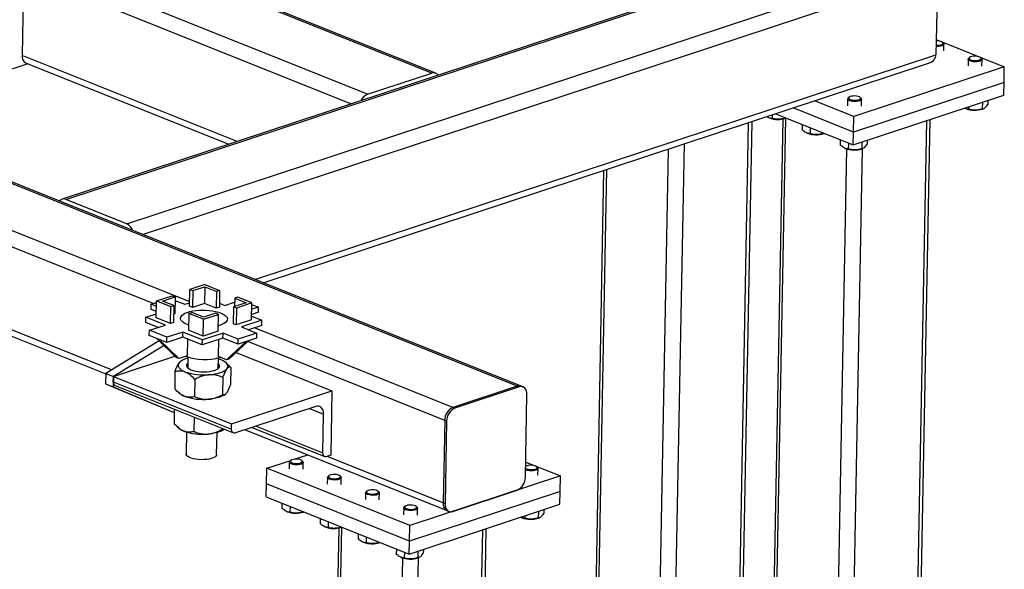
# Model space of a CAD drawing. Header units: millimetres. Extents: x 0 to 841, y 0 to 594.
# Tile 42 of 107: x 521 to 566, y 64 to 89. Entities that reach past the tile are written whole.
import ezdxf

# ---------------------------------------------------------------- set-up
doc = ezdxf.new("R2010")
doc.units = ezdxf.units.MM
doc.layers.add('TRAIT-FORT', color=4, linetype='Continuous', lineweight=25)

msp = doc.modelspace()

# ---------------------------------------------------------------- linework, layer by layer
at = {"layer": 'TRAIT-FORT', "color": 4, "linetype": 'Continuous', "lineweight": 25}
for p, q in [((539.94452, 86.66415), (524.8009, 92.72901)), ((540.12161, 86.66278), (524.97799, 92.72765)), ((537.04385, 85.70785), (521.90023, 91.77272)), ((556.08526, 91.79796), (523.26317, 80.97719)), ((523.42852, 80.96786), (556.42369, 91.84569)), ((526.18191, 79.86515), (562.07775, 91.69928)), ((521.52884, 91.18766), (521.45842, 87.46348)), ((536.29561, 85.27372), (521.52884, 91.18766)), ((526.89234, 79.38544), (562.77571, 91.21545)), ((562.77571, 91.21545), (562.70528, 87.49127)), ((562.71822, 88.17531), (565.78854, 86.94568)), ((563.0367, 88.01672), (562.9971, 88.05198)), ((563.0367, 88.01672), (562.9971, 88.05198)), ((563.05495, 87.66327), (563.06079, 87.97168)), ((563.05495, 87.66327), (563.06079, 87.97168)), ((531.15654, 83.57948), (521.45842, 87.46348)), ((521.63511, 87.11885), (530.78148, 83.45582)), ((531.96098, 77.3555), (562.70528, 87.49127)), ((564.15676, 87.29431), (564.15093, 86.9859)), ((564.15676, 87.29431), (564.15093, 86.9859)), ((564.22344, 87.37214), (564.18253, 87.33841)), ((564.22344, 87.37214), (564.18253, 87.33841)), ((564.75757, 87.32753), (564.71797, 87.36279)), ((564.75757, 87.32753), (564.71797, 87.36279)), ((564.77582, 86.97408), (564.78165, 87.28249)), ((564.77582, 86.97408), (564.78165, 87.28249)), ((543.80237, 72.54359), (507.57815, 87.05102)), ((543.97946, 72.54222), (507.75524, 87.04966)), ((521.71693, 87.08608), (519.63669, 86.40027)), ((532.33784, 77.20458), (562.32815, 87.09177)), ((537.04385, 85.70785), (539.94452, 86.66415)), ((565.78854, 86.94568), (558.99009, 84.70436)), ((565.77534, 86.24739), (565.78854, 86.94568)), ((565.77534, 86.24739), (558.97688, 84.00608)), ((565.76434, 85.66549), (565.77534, 86.24739)), ((529.01959, 76.34596), (506.12569, 85.51474)), ((558.99009, 84.70436), (557.22761, 85.41022)), ((558.718, 85.50126), (558.71217, 85.19285)), ((558.718, 85.50126), (558.71217, 85.19285)), ((558.78467, 85.57909), (558.74377, 85.54536)), ((558.78467, 85.57909), (558.74377, 85.54536)), ((558.96588, 83.42418), (565.76434, 85.66549)), ((559.3188, 85.53449), (559.2792, 85.56974)), ((559.3188, 85.53449), (559.2792, 85.56974)), ((559.33705, 85.18103), (559.34289, 85.48944)), ((559.33705, 85.18103), (559.34289, 85.48944)), ((564.80011, 85.3476), (564.79446, 85.04862)), ((565.04324, 85.42776), (565.03987, 85.24953)), ((527.37738, 76.26985), (505.83217, 84.89849)), ((558.97688, 84.00608), (556.26403, 85.09255)), ((564.03454, 85.06736), (564.05596, 85.05842)), ((564.03454, 85.06736), (564.05596, 85.05842)), ((564.18707, 85.1455), (564.18496, 85.03363)), ((564.84143, 85.06067), (564.84211, 85.06093)), ((564.84143, 85.06067), (564.84211, 85.06093)), ((553.85658, 55.56474), (554.40335, 84.47912)), ((555.7865, 84.59524), (555.02808, 44.48817)), ((555.15404, 84.65269), (555.17546, 84.64375)), ((555.15404, 84.65269), (555.17546, 84.64375)), ((555.1654, 44.35918), (555.92699, 84.63332)), ((555.30745, 84.77719), (555.30446, 84.61896)), ((555.46105, 84.82783), (558.96588, 83.42418)), ((555.9142, 84.64635), (555.91396, 84.63395)), ((555.91396, 84.63395), (555.93181, 84.63929)), ((555.91396, 84.63395), (555.93181, 84.63929)), ((555.91736, 84.62972), (555.93719, 84.63714)), ((555.91736, 84.62972), (555.93719, 84.63714)), ((558.97688, 84.00608), (558.99009, 84.70436)), ((561.52622, 44.19447), (562.28877, 84.51966)), ((561.68196, 44.32285), (562.44304, 84.57052)), ((553.70084, 55.43636), (554.24908, 84.42826)), ((556.66558, 84.34542), (556.66124, 84.1157)), ((557.03042, 84.19931), (557.02533, 83.92977)), ((558.96588, 83.42418), (558.97688, 84.00608)), ((556.87491, 83.9635), (556.89633, 83.95456)), ((556.87491, 83.9635), (556.89633, 83.95456)), ((557.63506, 83.95716), (557.63483, 83.94476)), ((557.63483, 83.94476), (557.65268, 83.9501)), ((557.63483, 83.94476), (557.65268, 83.9501)), ((557.63822, 83.94054), (557.65806, 83.94795)), ((557.63822, 83.94054), (557.65806, 83.94795)), ((558.38645, 83.65623), (558.3821, 83.42651)), ((559.36135, 83.55455), (559.35569, 83.25557)), ((559.60447, 83.63471), (559.6011, 83.45648)), ((550.09341, 54.49837), (550.63686, 83.23739)), ((550.80017, 54.48007), (551.3484, 83.47197)), ((557.91879, 43.25647), (558.67496, 83.24464)), ((558.59577, 83.27431), (558.6172, 83.26537)), ((558.59577, 83.27431), (558.6172, 83.26537)), ((558.62555, 43.23817), (559.38236, 83.26004)), ((558.75129, 83.51012), (558.74619, 83.24058)), ((559.35909, 83.25135), (559.40335, 83.26788)), ((559.35909, 83.25135), (559.40335, 83.26788)), ((547.70458, 82.27068), (547.2027, 55.73006)), ((547.34003, 55.60107), (547.84522, 82.31704)), ((505.71059, 80.92093), (525.22914, 73.10395)), ((526.18191, 79.86515), (523.42852, 80.96786)), ((525.48679, 73.27463), (509.41195, 79.71244)), ((529.01589, 76.15036), (529.0302, 76.90683)), ((529.70442, 77.12911), (529.0302, 76.90683)), ((529.0302, 76.90683), (529.15926, 76.85514)), ((529.15926, 76.85514), (529.69752, 77.0326)), ((529.69752, 77.0326), (529.68321, 76.27612)), ((529.69752, 77.0326), (530.23529, 76.81722)), ((529.70442, 77.12911), (530.37126, 76.86205)), ((527.52512, 76.39104), (528.22763, 76.62264)), ((527.79015, 76.38418), (528.35669, 76.57095)), ((528.22763, 76.62264), (528.35669, 76.57095)), ((528.35669, 76.57095), (528.34239, 75.81448)), ((529.15926, 76.85514), (529.14496, 76.09867)), ((530.23529, 76.81722), (530.22098, 76.06075)), ((530.37126, 76.86205), (530.23529, 76.81722)), ((530.37126, 76.86205), (530.35695, 76.10558)), ((531.05086, 76.51124), (531.04377, 76.13584)), ((531.18683, 76.55607), (531.05086, 76.51124)), ((531.05086, 76.51124), (531.56179, 76.30662)), ((531.82682, 76.29976), (531.18683, 76.55607)), ((527.27862, 76.00598), (527.28302, 76.23874)), ((527.51604, 75.9109), (527.27862, 76.00598)), ((527.28302, 76.23874), (527.52374, 76.3181)), ((527.52044, 76.14366), (527.28302, 76.23874)), ((527.51082, 75.63456), (527.52512, 76.39104)), ((527.52512, 76.39104), (528.16511, 76.13473)), ((528.30108, 76.17956), (527.79015, 76.38418)), ((528.15081, 75.37825), (528.16511, 76.13473)), ((528.16511, 76.13473), (528.30108, 76.17956)), ((528.30108, 76.17956), (528.28678, 75.42308)), ((528.35375, 76.41554), (528.80078, 76.23651)), ((528.80078, 76.23651), (529.01888, 76.30841)), ((529.14496, 76.09867), (529.01589, 76.15036)), ((529.68321, 76.27612), (529.14496, 76.09867)), ((530.22098, 76.06075), (529.68321, 76.27612)), ((530.35695, 76.10558), (530.22098, 76.06075)), ((530.36045, 76.29029), (530.61185, 76.18961)), ((530.61185, 76.18961), (531.0475, 76.33323)), ((530.99525, 76.11985), (530.98095, 75.36337)), ((531.56179, 76.30662), (530.99525, 76.11985)), ((531.12432, 76.06816), (530.99525, 76.11985)), ((531.12432, 76.06816), (531.11001, 75.31168)), ((531.82682, 76.29976), (531.12432, 76.06816)), ((531.81252, 75.54328), (531.82682, 76.29976)), ((532.12431, 76.11338), (531.82141, 76.01352)), ((531.82556, 76.23302), (532.12431, 76.11338)), ((532.11991, 75.88062), (532.12431, 76.11338)), ((527.03785, 75.42399), (527.04225, 75.65675)), ((527.04225, 75.65675), (527.51418, 75.81234)), ((527.92419, 75.30354), (527.04225, 75.65675)), ((528.15081, 75.37825), (527.51082, 75.63456)), ((528.34239, 75.81448), (528.29388, 75.79848)), ((528.98069, 75.82875), (528.96638, 75.07227)), ((528.98069, 75.82875), (529.11666, 75.87357)), ((529.64752, 75.56169), (528.98069, 75.82875)), ((529.65443, 75.6582), (529.11666, 75.87357)), ((529.63322, 74.80521), (529.64752, 75.56169)), ((529.64752, 75.56169), (530.32175, 75.78397)), ((530.19269, 75.83566), (529.65443, 75.6582)), ((530.32175, 75.78397), (530.19269, 75.83566)), ((530.30745, 75.02749), (530.32175, 75.78397)), ((531.81563, 75.70751), (532.28109, 75.5211)), ((532.11991, 75.88062), (531.81701, 75.78076)), ((527.603, 75.19765), (527.03785, 75.42399)), ((527.19902, 75.06447), (527.92419, 75.30354)), ((528.28678, 75.42308), (528.15081, 75.37825)), ((531.11001, 75.31168), (530.98095, 75.36337)), ((531.81252, 75.54328), (531.11001, 75.31168)), ((532.28109, 75.5211), (531.35197, 75.21478)), ((531.35197, 75.21478), (532.04031, 74.93911)), ((532.27669, 75.28833), (531.66876, 75.08791)), ((540.9017, 71.58729), (531.93867, 75.1769)), ((532.27669, 75.28833), (532.28109, 75.5211)), ((527.19462, 74.83171), (527.19902, 75.06447)), ((527.98192, 74.5164), (527.19462, 74.83171)), ((527.98632, 74.74917), (527.19902, 75.06447)), ((527.63774, 74.65424), (527.53879, 74.69387)), ((528.42325, 73.82891), (527.53879, 74.69387)), ((528.70709, 74.75548), (527.98192, 74.5164)), ((527.98192, 74.5164), (527.98632, 74.74917)), ((528.71149, 74.98824), (527.98632, 74.74917)), ((528.70709, 74.75548), (528.71149, 74.98824)), ((529.58903, 74.40227), (528.70709, 74.75548)), ((529.59343, 74.63503), (528.71149, 74.98824)), ((528.91424, 73.91853), (528.92839, 74.66685)), ((529.63322, 74.80521), (528.96638, 75.07227)), ((530.51815, 74.70858), (529.58903, 74.40227)), ((530.52255, 74.94134), (529.59343, 74.63503)), ((530.30745, 75.02749), (529.63322, 74.80521)), ((530.51815, 74.70858), (530.52255, 74.94134)), ((531.2065, 74.43291), (530.51815, 74.70858)), ((531.2109, 74.66567), (530.52255, 74.94134)), ((532.03591, 74.70635), (531.2065, 74.43291)), ((531.2065, 74.43291), (531.2109, 74.66567)), ((532.04031, 74.93911), (531.2109, 74.66567)), ((532.04031, 74.93911), (532.03591, 74.70635)), ((527.64199, 74.59295), (525.22939, 73.11718)), ((527.86114, 74.37863), (525.57356, 72.97934)), ((527.63774, 74.65424), (528.5222, 73.78928)), ((529.58903, 74.40227), (529.59343, 74.63503)), ((530.31451, 73.88227), (530.32895, 74.64621)), ((530.68664, 73.73323), (531.56908, 74.55244)), ((531.67333, 74.58681), (530.79089, 73.7676)), ((531.67333, 74.58681), (531.56908, 74.55244)), ((540.53031, 71.00224), (531.64515, 74.56065)), ((525.57356, 72.97934), (528.35449, 73.89615)), ((528.5222, 73.78928), (528.42325, 73.82891)), ((528.91424, 73.91853), (528.5222, 73.78928)), ((528.9412, 73.85196), (528.93206, 73.36875)), ((530.30682, 73.34275), (530.31595, 73.82596)), ((530.68664, 73.73323), (530.31451, 73.88227)), ((531.11569, 74.06912), (535.44055, 72.33706)), ((528.54296, 73.59908), (528.58168, 73.63683)), ((528.58948, 73.64501), (528.58081, 73.63786)), ((530.73271, 73.54078), (530.6596, 73.60586)), ((530.79089, 73.7676), (530.68664, 73.73323)), ((530.88135, 73.39284), (530.73088, 73.53882)), ((530.88135, 73.39284), (530.86657, 72.6113)), ((525.22939, 73.11718), (525.22059, 72.65165)), ((525.22939, 73.11718), (525.57356, 72.97934)), ((525.57356, 72.97934), (525.56476, 72.51382)), ((525.56916, 72.74658), (525.57356, 72.97934)), ((525.57356, 72.97934), (530.90825, 70.84285)), ((528.35553, 73.21304), (528.34075, 72.43149)), ((530.51263, 72.94482), (530.49785, 72.16328)), ((525.22059, 72.65165), (525.56476, 72.51382)), ((525.22059, 72.65165), (528.32041, 71.35594)), ((525.56476, 72.51382), (528.32053, 71.36192)), ((525.56916, 72.74658), (530.90385, 70.61009)), ((525.65751, 72.57427), (530.99219, 70.43778)), ((529.24972, 72.85492), (529.23494, 72.07338)), ((543.80237, 72.54359), (540.9017, 71.58729)), ((543.88841, 72.50913), (540.98774, 71.55284)), ((543.88841, 72.50913), (543.80237, 72.54359)), ((544.0655, 72.50777), (543.97946, 72.54222)), ((528.48795, 72.28484), (528.5625, 72.21847)), ((530.63263, 72.17933), (530.64301, 72.18789)), ((530.90825, 70.84285), (535.44055, 72.33706)), ((535.44055, 72.33706), (535.38553, 69.42754)), ((544.17177, 68.43896), (544.2422, 72.16314)), ((534.70658, 71.63246), (531.08074, 70.4371)), ((540.98774, 71.55284), (540.9017, 71.58729)), ((528.32326, 71.50666), (528.31104, 70.86035)), ((529.21745, 71.14854), (529.20523, 70.50224)), ((534.42678, 71.54022), (535.06036, 71.28648)), ((535.02735, 69.54077), (535.06036, 71.28648)), ((528.45824, 70.7137), (528.53279, 70.64733)), ((530.90385, 70.61009), (530.90825, 70.84285)), ((531.83031, 70.68422), (535.1157, 69.36845)), ((532.01784, 70.74604), (535.02735, 69.54077)), ((540.53031, 71.00224), (540.45989, 67.27805)), ((540.61635, 70.96778), (540.53031, 71.00224)), ((540.61635, 70.96778), (540.54593, 67.24359)), ((528.87737, 70.47671), (528.85875, 69.49193)), ((530.23351, 69.46594), (530.25213, 70.45072)), ((530.46918, 70.64724), (530.46814, 70.59214)), ((531.52358, 70.58309), (540.63658, 66.93343)), ((533.73572, 69.24775), (534.3512, 69.45066)), ((535.38553, 69.42754), (535.20424, 69.36777)), ((540.45989, 67.27805), (535.22494, 69.3746)), ((532.49757, 68.83956), (533.58269, 69.1973)), ((533.51613, 69.11956), (533.5103, 68.81115)), ((533.58281, 69.19739), (533.5419, 69.16366)), ((534.11694, 69.15279), (534.07734, 69.18804)), ((534.13519, 68.79933), (534.14102, 69.10774)), ((544.18417, 68.92287), (544.18087, 68.92015)), ((544.18471, 69.123), (545.74927, 68.49641)), ((544.7183, 68.87827), (544.6787, 68.91352)), ((532.48437, 68.14127), (532.49757, 68.83956)), ((538.95082, 66.2551), (532.49757, 68.83956)), ((535.30367, 68.5082), (535.26277, 68.47447)), ((535.8378, 68.4636), (535.7982, 68.49885)), ((545.74927, 68.49641), (538.95082, 66.2551)), ((544.73655, 68.52481), (544.74238, 68.83322)), ((545.73607, 67.79812), (545.74927, 68.49641)), ((532.47336, 67.55937), (532.48437, 68.14127)), ((538.93761, 65.55681), (532.48437, 68.14127)), ((535.237, 68.43037), (535.23116, 68.12196)), ((535.85605, 68.11014), (535.86189, 68.41855)), ((532.47336, 67.55937), (538.92661, 64.97491)), ((536.95786, 67.74118), (536.95203, 67.43277)), ((537.02454, 67.81901), (536.98363, 67.78528)), ((537.55867, 67.77441), (537.51907, 67.80966)), ((537.57692, 67.42095), (537.58275, 67.72936)), ((545.73607, 67.79812), (538.93761, 65.55681)), ((540.89971, 66.8976), (543.80038, 67.8539)), ((545.72507, 67.21622), (545.73607, 67.79812)), ((533.18458, 67.27453), (533.18024, 67.04481)), ((533.54942, 67.12842), (533.54432, 66.85888)), ((538.7454, 67.12982), (538.7045, 67.09609)), ((538.92661, 64.97491), (545.72507, 67.21622)), ((539.27953, 67.08522), (539.23993, 67.12047)), ((540.54593, 67.24359), (540.45989, 67.27805)), ((533.39391, 66.89261), (533.41533, 66.88367)), ((534.15406, 66.88627), (534.15382, 66.87387)), ((534.15382, 66.87387), (534.17168, 66.87921)), ((534.15722, 66.86964), (534.17706, 66.87706)), ((538.67873, 67.05199), (538.6729, 66.74358)), ((539.29778, 66.73176), (539.30362, 67.04017)), ((540.63658, 66.93343), (540.72262, 66.89897)), ((544.1478, 66.69623), (544.14569, 66.58436)), ((544.76084, 66.89833), (544.75519, 66.59935)), ((545.00397, 66.97849), (545.0006, 66.80026)), ((534.90545, 66.58534), (534.9011, 66.35562)), ((535.27029, 66.43923), (535.26519, 66.16969)), ((538.93761, 65.55681), (538.95082, 66.2551)), ((543.99527, 66.61809), (544.01669, 66.60915)), ((544.75858, 66.59513), (544.80284, 66.61166)), ((535.74723, 66.14597), (534.98881, 26.0389)), ((535.11477, 66.20342), (535.13619, 66.19448)), ((535.12613, 25.90991), (535.88772, 66.18405)), ((535.87492, 66.19708), (535.87469, 66.18468)), ((535.87469, 66.18468), (535.89254, 66.19002)), ((535.87808, 66.18046), (535.89792, 66.18787)), ((536.62631, 65.89615), (536.62197, 65.66643)), ((541.48695, 25.7452), (542.2495, 66.07039)), ((541.64269, 25.87358), (542.40377, 66.12125)), ((536.83564, 65.51423), (536.85706, 65.5053)), ((536.99115, 65.75004), (536.98606, 65.4805)), ((537.59579, 65.50789), (537.59556, 65.49549)), ((537.59556, 65.49549), (537.61341, 65.50083)), ((537.59895, 65.49127), (537.61879, 65.49868)), ((538.92661, 64.97491), (538.93761, 65.55681)), ((538.34718, 65.20696), (538.34283, 64.97724)), ((538.71202, 65.06085), (538.70692, 64.79131)), ((539.32208, 65.10528), (539.31642, 64.8063)), ((539.5652, 65.18544), (539.56183, 65.00721)), ((537.87952, 24.80721), (538.63569, 64.79537)), ((538.5565, 64.82504), (538.57793, 64.81611)), ((538.58628, 24.7889), (539.34309, 64.81077)), ((539.31982, 64.80208), (539.36408, 64.81861))]:
    msp.add_line(p, q, dxfattribs=at)
at = {"layer": 'TRAIT-FORT', "color": 4, "linetype": 'Continuous', "lineweight": 25, "flags": 128}
for points in [[(563.0367, 88.01672), (563.0405, 88.01318), (563.05955, 87.98263), (563.05552, 87.95171), (563.0287, 87.92271), (562.9811, 87.89777), (562.91623, 87.87876), (562.8389, 87.86708), (562.75487, 87.86359), (562.71235, 87.86502)], [(563.0367, 88.01672), (563.0405, 88.01318), (563.05955, 87.98263), (563.05552, 87.95171), (563.0287, 87.92271), (562.9811, 87.89777), (562.91623, 87.87876), (562.8389, 87.86708), (562.75487, 87.86359), (562.71235, 87.86502)], [(562.71343, 87.92181), (562.77913, 87.92048), (562.8565, 87.92676), (562.92433, 87.94118), (562.9766, 87.96245), (563.00865, 87.98869), (563.01763, 88.01756), (563.00276, 88.0465), (562.96535, 88.07293)], [(562.71343, 87.92181), (562.77913, 87.92048), (562.8565, 87.92676), (562.92433, 87.94118), (562.9766, 87.96245), (563.00865, 87.98869), (563.01763, 88.01756), (563.00276, 88.0465), (562.96535, 88.07293)], [(564.75757, 87.32753), (564.76137, 87.32399), (564.78042, 87.29344), (564.77638, 87.26252), (564.74957, 87.23352), (564.70196, 87.20858), (564.63709, 87.18957), (564.55977, 87.17789), (564.47573, 87.1744), (564.39121, 87.17937), (564.31247, 87.19242), (564.24536, 87.21259), (564.19485, 87.23839), (564.16468, 87.26789), (564.15711, 87.29892), (564.17267, 87.32916), (564.18253, 87.33841)], [(564.75757, 87.32753), (564.76137, 87.32399), (564.78042, 87.29344), (564.77638, 87.26252), (564.74957, 87.23352), (564.70196, 87.20858), (564.63709, 87.18957), (564.55977, 87.17789), (564.47573, 87.1744), (564.39121, 87.17937), (564.31247, 87.19242), (564.24536, 87.21259), (564.19485, 87.23839), (564.16468, 87.26789), (564.15711, 87.29892), (564.17267, 87.32916), (564.18253, 87.33841)], [(564.68622, 87.38374), (564.6296, 87.40533), (564.55879, 87.42014), (564.48009, 87.42687), (564.4005, 87.42491), (564.32707, 87.41444), (564.26635, 87.39639), (564.22372, 87.37237), (564.20297, 87.3445), (564.20594, 87.31527), (564.23238, 87.28727), (564.27992, 87.26299), (564.34436, 87.24459), (564.41995, 87.2337), (564.49999, 87.23129), (564.57737, 87.23757), (564.6452, 87.25199), (564.69746, 87.27326), (564.72951, 87.2995), (564.7385, 87.32837), (564.72363, 87.35731), (564.68622, 87.38374)], [(564.68622, 87.38374), (564.6296, 87.40533), (564.55879, 87.42014), (564.48009, 87.42687), (564.4005, 87.42491), (564.32707, 87.41444), (564.26635, 87.39639), (564.22372, 87.37237), (564.20297, 87.3445), (564.20594, 87.31527), (564.23238, 87.28727), (564.27992, 87.26299), (564.34436, 87.24459), (564.41995, 87.2337), (564.49999, 87.23129), (564.57737, 87.23757), (564.6452, 87.25199), (564.69746, 87.27326), (564.72951, 87.2995), (564.7385, 87.32837), (564.72363, 87.35731), (564.68622, 87.38374)], [(559.3188, 85.53449), (559.3226, 85.53094), (559.34165, 85.50039), (559.33762, 85.46947), (559.3108, 85.44047), (559.2632, 85.41554), (559.19833, 85.39652), (559.12101, 85.38484), (559.03697, 85.38135), (558.95245, 85.38632), (558.87371, 85.39937), (558.8066, 85.41955), (558.75608, 85.44534), (558.72592, 85.47484), (558.71834, 85.50587), (558.73391, 85.53611), (558.74377, 85.54536)], [(559.3188, 85.53449), (559.3226, 85.53094), (559.34165, 85.50039), (559.33762, 85.46947), (559.3108, 85.44047), (559.2632, 85.41554), (559.19833, 85.39652), (559.12101, 85.38484), (559.03697, 85.38135), (558.95245, 85.38632), (558.87371, 85.39937), (558.8066, 85.41955), (558.75608, 85.44534), (558.72592, 85.47484), (558.71834, 85.50587), (558.73391, 85.53611), (558.74377, 85.54536)], [(559.24746, 85.59069), (559.19083, 85.61228), (559.12003, 85.62709), (559.04133, 85.63382), (558.96173, 85.63186), (558.88831, 85.62139), (558.82758, 85.60335), (558.78495, 85.57932), (558.7642, 85.55146), (558.76718, 85.52222), (558.79361, 85.49422), (558.84116, 85.46994), (558.90559, 85.45154), (558.98119, 85.44065), (559.06123, 85.43824), (559.1386, 85.44452), (559.20644, 85.45894), (559.2587, 85.48021), (559.29075, 85.50645), (559.29974, 85.53532), (559.28486, 85.56426), (559.24746, 85.59069)], [(559.24746, 85.59069), (559.19083, 85.61228), (559.12003, 85.62709), (559.04133, 85.63382), (558.96173, 85.63186), (558.88831, 85.62139), (558.82758, 85.60335), (558.78495, 85.57932), (558.7642, 85.55146), (558.76718, 85.52222), (558.79361, 85.49422), (558.84116, 85.46994), (558.90559, 85.45154), (558.98119, 85.44065), (559.06123, 85.43824), (559.1386, 85.44452), (559.20644, 85.45894), (559.2587, 85.48021), (559.29075, 85.50645), (559.29974, 85.53532), (559.28486, 85.56426), (559.24746, 85.59069)], [(528.9708, 75.30603), (528.94662, 75.31421), (528.83985, 75.35697), (528.75059, 75.40467), (528.68075, 75.4563), (528.63182, 75.51076), (528.60483, 75.56689), (528.60038, 75.62348), (528.61854, 75.67934), (528.65893, 75.73327), (528.7207, 75.78413), (528.80252, 75.83082), (528.90265, 75.87236), (529.01896, 75.90785), (529.14896, 75.93655), (529.2899, 75.95785), (529.43876, 75.97127), (529.59237, 75.97655), (529.74745, 75.97357), (529.90071, 75.96239), (530.04887, 75.94325), (530.18878, 75.91656), (530.31746, 75.88288), (530.43216, 75.84294), (530.43216, 75.84294)], [(528.97121, 75.30589), (528.94662, 75.31421), (528.83985, 75.35697), (528.75059, 75.40467), (528.68075, 75.4563), (528.63182, 75.51076), (528.60483, 75.56689), (528.60038, 75.62348), (528.61854, 75.67934), (528.65893, 75.73327), (528.7207, 75.78413), (528.80252, 75.83082), (528.90265, 75.87236), (529.01896, 75.90785), (529.14896, 75.93655), (529.2899, 75.95785), (529.43876, 75.97127), (529.59237, 75.97655), (529.74745, 75.97357), (529.90071, 75.96239), (530.04887, 75.94325), (530.18878, 75.91656), (530.31746, 75.88288), (530.43216, 75.84294), (530.43216, 75.84294)], [(530.43216, 75.84294), (530.53044, 75.79759), (530.6102, 75.74778), (530.66974, 75.6946), (530.7078, 75.63916), (530.72356, 75.58265), (530.71669, 75.52627), (530.68734, 75.47123), (530.63612, 75.4187), (530.56414, 75.36979), (530.47292, 75.32556), (530.36441, 75.28694), (530.31207, 75.27202)], [(530.43216, 75.84294), (530.53044, 75.79759), (530.6102, 75.74778), (530.66974, 75.6946), (530.7078, 75.63916), (530.72356, 75.58265), (530.71669, 75.52627), (530.68734, 75.47123), (530.63612, 75.4187), (530.56414, 75.36979), (530.47292, 75.32556), (530.36441, 75.28694), (530.31207, 75.27202)], [(530.43732, 73.73393), (530.32926, 73.77211), (530.31502, 73.77648)], [(528.54296, 73.59908), (528.5105, 73.54729), (528.49706, 73.49409), (528.50286, 73.4404), (528.52779, 73.38712), (528.57144, 73.33517), (528.63306, 73.28545), (528.71159, 73.2388), (528.80569, 73.19602)], [(528.93619, 73.5872), (528.90247, 73.55438), (528.87643, 73.50811), (528.87303, 73.46052), (528.89236, 73.41307), (528.93386, 73.3672), (528.99624, 73.3243), (529.07763, 73.28567), (529.17554, 73.25249), (529.287, 73.22577), (529.40862, 73.20631), (529.53672, 73.19472), (529.66739, 73.19134), (529.79666, 73.19627), (529.92061, 73.20936), (530.03548, 73.23022), (530.13776, 73.25822), (530.22436, 73.2925), (530.29265, 73.33201), (530.34054, 73.37557), (530.36658, 73.42185), (530.36998, 73.46943), (530.35064, 73.51688), (530.31095, 73.56121)], [(530.70005, 73.33087), (530.73251, 73.38266), (530.74595, 73.43586), (530.74015, 73.48956), (530.71522, 73.54283), (530.67156, 73.59478), (530.60995, 73.6445), (530.53142, 73.69115), (530.43732, 73.73393)], [(529.88424, 73.06191), (530.02475, 73.07552), (530.15836, 73.0958), (530.28278, 73.12239), (530.39589, 73.15484), (530.49575, 73.1926), (530.58066, 73.23502), (530.64915, 73.28137), (530.70005, 73.33087)], [(544.2422, 72.16314), (544.23695, 72.25166), (544.21796, 72.33219), (544.18598, 72.40163), (544.14222, 72.4573), (544.08837, 72.49708), (544.0265, 72.51944), (543.95898, 72.5235), (543.88841, 72.50913)], [(530.63263, 72.17933), (530.62824, 72.17576), (530.55975, 72.1294), (530.47485, 72.08698), (530.37499, 72.04922), (530.26188, 72.01677), (530.13745, 71.99018), (530.00384, 71.9699), (529.86333, 71.95629)], [(535.06036, 71.28648), (535.05511, 71.375), (535.03613, 71.45553), (535.00415, 71.52496), (534.96039, 71.58064), (534.90654, 71.62042), (534.84466, 71.64277), (534.77715, 71.64684), (534.70658, 71.63246)], [(530.59079, 70.59854), (530.53004, 70.55826), (530.44514, 70.51584), (530.34528, 70.47808), (530.23217, 70.44563), (530.10774, 70.41904), (529.97413, 70.39876), (529.83362, 70.38515)], [(531.08074, 70.4371), (531.04545, 70.42991), (531.01169, 70.43194), (530.98076, 70.44312), (530.95383, 70.46301), (530.93195, 70.49085), (530.91596, 70.52557), (530.90647, 70.56583), (530.90385, 70.61009)], [(530.23351, 69.46594), (530.22696, 69.43323), (530.19911, 69.38992), (530.15027, 69.34947), (530.08201, 69.31319), (529.99652, 69.28222), (529.89656, 69.25758), (529.78534, 69.24006), (529.66643, 69.23021), (529.54365, 69.22836), (529.42095, 69.23456), (529.30228, 69.24862), (529.19144, 69.27007), (529.092, 69.29824), (529.00716, 69.33222), (528.93964, 69.37092), (528.89162, 69.41308), (528.86463, 69.45736), (528.85875, 69.49193)], [(535.20424, 69.36777), (535.16896, 69.36058), (535.1352, 69.36262), (535.10426, 69.37379), (535.07734, 69.39368), (535.05546, 69.42152), (535.03947, 69.45624), (535.02997, 69.4965), (535.02735, 69.54077)], [(534.11694, 69.15279), (534.12074, 69.14924), (534.13979, 69.11869), (534.13575, 69.08777), (534.10894, 69.05877), (534.06133, 69.03384), (533.99646, 69.01482), (533.91914, 69.00314), (533.8351, 68.99965), (533.75058, 69.00462), (533.67184, 69.01767), (533.60473, 69.03784), (533.55422, 69.06364), (533.52405, 69.09314), (533.51647, 69.12417), (533.53204, 69.15441), (533.5419, 69.16366)], [(534.04559, 69.20899), (533.98897, 69.23058), (533.91816, 69.24539), (533.83946, 69.25212), (533.75986, 69.25016), (533.68644, 69.23969), (533.62572, 69.22164), (533.58309, 69.19762), (533.56233, 69.16976), (533.56531, 69.14052), (533.59174, 69.11252), (533.63929, 69.08824), (533.70373, 69.06984), (533.77932, 69.05895), (533.85936, 69.05654), (533.93674, 69.06282), (534.00457, 69.07724), (534.05683, 69.09851), (534.08888, 69.12475), (534.09787, 69.15362), (534.083, 69.18256), (534.04559, 69.20899)], [(544.17953, 68.84918), (544.19311, 68.838), (544.24065, 68.81372), (544.30509, 68.79532), (544.38068, 68.78443), (544.46072, 68.78202), (544.5381, 68.7883), (544.60593, 68.80272), (544.65819, 68.82399), (544.69024, 68.85023), (544.69923, 68.8791), (544.68436, 68.90804), (544.64695, 68.93447), (544.64695, 68.93447)], [(535.8378, 68.4636), (535.8416, 68.46005), (535.86065, 68.4295), (535.85662, 68.39858), (535.8298, 68.36958), (535.7822, 68.34465), (535.71733, 68.32563), (535.64, 68.31395), (535.55597, 68.31046), (535.47144, 68.31543), (535.39271, 68.32848), (535.32559, 68.34866), (535.27508, 68.37445), (535.24492, 68.40395), (535.23734, 68.43498), (535.25291, 68.46522), (535.26277, 68.47447)], [(535.76645, 68.5198), (535.70983, 68.54139), (535.63902, 68.5562), (535.56033, 68.56293), (535.48073, 68.56097), (535.40731, 68.5505), (535.34658, 68.53246), (535.30395, 68.50843), (535.2832, 68.48057), (535.28617, 68.45133), (535.31261, 68.42333), (535.36016, 68.39905), (535.42459, 68.38065), (535.50019, 68.36976), (535.58023, 68.36735), (535.6576, 68.37363), (535.72543, 68.38805), (535.7777, 68.40932), (535.80975, 68.43556), (535.81873, 68.46443), (535.80386, 68.49337), (535.76645, 68.5198)], [(544.7183, 68.87827), (544.7221, 68.87472), (544.74115, 68.84417), (544.73711, 68.81325), (544.7103, 68.78425), (544.66269, 68.75932), (544.59782, 68.7403), (544.5205, 68.72862), (544.43646, 68.72513), (544.35194, 68.7301), (544.2732, 68.74315), (544.20609, 68.76333), (544.17814, 68.77581)], [(537.55867, 67.77441), (537.56247, 67.77086), (537.58152, 67.74031), (537.57748, 67.70939), (537.55067, 67.68039), (537.50306, 67.65546), (537.43819, 67.63644), (537.36087, 67.62476), (537.27683, 67.62127), (537.19231, 67.62624), (537.11357, 67.63929), (537.04646, 67.65947), (536.99595, 67.68526), (536.96578, 67.71476), (536.95821, 67.74579), (536.97377, 67.77603), (536.98363, 67.78528)], [(537.48732, 67.83061), (537.4307, 67.8522), (537.35989, 67.86701), (537.28119, 67.87374), (537.2016, 67.87178), (537.12817, 67.86131), (537.06745, 67.84327), (537.02482, 67.81924), (537.00407, 67.79138), (537.00704, 67.76215), (537.03348, 67.73415), (537.08102, 67.70986), (537.14546, 67.69146), (537.22105, 67.68057), (537.30109, 67.67816), (537.37847, 67.68444), (537.4463, 67.69886), (537.49856, 67.72013), (537.53061, 67.74637), (537.5396, 67.77524), (537.52473, 67.80418), (537.48732, 67.83061)], [(539.20819, 67.14142), (539.15156, 67.16301), (539.08076, 67.17782), (539.00206, 67.18455), (538.92246, 67.18259), (538.84904, 67.17212), (538.78831, 67.15408), (538.74568, 67.13005), (538.72493, 67.10219), (538.72791, 67.07296), (538.75434, 67.04496), (538.80189, 67.02068), (538.86632, 67.00227), (538.94192, 66.99138), (539.02196, 66.98897), (539.09933, 66.99525), (539.16717, 67.00967), (539.21943, 67.03094), (539.25148, 67.05718), (539.26047, 67.08605), (539.24559, 67.11499), (539.20819, 67.14142)], [(540.54593, 67.24359), (540.55118, 67.15507), (540.57016, 67.07454), (540.60214, 67.00511), (540.6459, 66.94943), (540.69975, 66.90965), (540.76162, 66.8873), (540.82914, 66.88323), (540.89971, 66.8976)], [(539.27953, 67.08522), (539.28333, 67.08167), (539.30238, 67.05112), (539.29835, 67.0202), (539.27153, 66.9912), (539.22393, 66.96627), (539.15906, 66.94725), (539.08174, 66.93557), (538.9977, 66.93208), (538.91318, 66.93705), (538.83444, 66.9501), (538.76732, 66.97028), (538.71681, 66.99607), (538.68665, 67.02557), (538.67907, 67.0566), (538.69464, 67.08684), (538.7045, 67.09609)]]:
    msp.add_lwpolyline(points, dxfattribs=at)
at = {"layer": 'TRAIT-FORT', "color": 4, "linetype": 'Continuous', "lineweight": 25}
for centre, radius, start, end in [((562.74673, 87.55128), 0.56561, 67.260963, 93.002422), ((521.79348, 87.41766), 0.33818, 172.213296, 242.07633), ((540.02992, 86.4357), 0.24388, 33.866049, 110.497308), ((537.25605, 85.19274), 0.55711, 112.389127, 155.571986), ((564.44685, 86.13357), 1.14433, 250.416209, 287.862409), ((555.56635, 85.7189), 1.14433, 250.416209, 287.862409), ((557.28722, 85.02971), 1.14433, 250.416209, 287.862409), ((559.00808, 84.34052), 1.14433, 250.416209, 287.862409), ((523.33527, 80.75989), 0.22792, 65.84747, 146.393855), ((525.94164, 79.37116), 0.54933, 20.054408, 64.063059), ((529.0796, 73.04056), 0.77455, 100.363502, 133.855537), ((529.67528, 76.17585), 2.43342, 249.788871, 287.159374), ((529.65739, 75.64164), 2.58968, 250.799069, 275.02541), ((525.73669, 72.72367), 0.16909, 172.213296, 242.07633), ((543.88908, 72.30498), 0.25388, 69.146522, 109.971399), ((529.0443, 72.79776), 0.75346, 230.24935, 249.852838), ((529.63648, 74.53602), 2.58968, 250.799069, 275.02541), ((541.16989, 71.00665), 0.63959, 114.791287, 180.395147), ((541.25593, 70.97219), 0.63959, 114.791287, 180.395147), ((529.01459, 71.22662), 0.75346, 230.24935, 249.852838), ((529.60677, 72.96488), 2.58968, 250.799069, 275.02541), ((544.42812, 68.4688), 0.51452, 64.830037, 118.721104), ((543.53219, 68.43455), 0.63959, 294.791287, 0.395147), ((540.79495, 67.23223), 0.33818, 172.213296, 242.07633), ((533.80665, 67.95407), 1.13968, 249.918418, 287.91492), ((544.40801, 67.67955), 1.13968, 249.918418, 287.91492), ((535.52751, 67.26488), 1.13968, 249.918418, 287.91492), ((537.24838, 66.57569), 1.13968, 249.918418, 287.91492), ((538.96924, 65.8865), 1.13968, 249.918418, 287.91492)]:
    msp.add_arc(centre, radius, start, end, dxfattribs=at)
msp.add_ellipse((561.99853, 87.50957), major_axis=(0.70666, -0.02208), ratio=0.65853083, start_param=5.21812976, end_param=6.29130353, dxfattribs=at)
for points, knots in [([(564.18496, 85.03363), (564.13829, 85.03778), (564.07816, 85.04313), (564.01696, 85.07726), (564.00326, 85.0849)], [0, 0, 0, 0, 0.77610445, 1, 1, 1, 1]), ([(564.18496, 85.03363), (564.13829, 85.03778), (564.07816, 85.04313), (564.01696, 85.07726), (564.00326, 85.0849)], [0, 0, 0, 0, 0.77610445, 1, 1, 1, 1]), ([(564.79446, 85.04862), (564.74131, 85.03456), (564.63388, 85.00613), (564.47524, 84.9928), (564.32403, 85.00293), (564.2316, 85.02333), (564.18496, 85.03363)], [0, 0, 0, 0, 0.264604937, 0.534947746, 0.765343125, 1, 1, 1, 1]), ([(564.79446, 85.04862), (564.74131, 85.03456), (564.63388, 85.00613), (564.47524, 84.9928), (564.32403, 85.00293), (564.2316, 85.02333), (564.18496, 85.03363)], [0, 0, 0, 0, 0.264604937, 0.534947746, 0.765343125, 1, 1, 1, 1]), ([(564.79446, 85.04862), (564.81552, 85.0533), (564.85809, 85.06275), (564.92171, 85.10555), (564.98297, 85.16933), (565.02079, 85.22264), (565.03987, 85.24953)], [0, 0, 0, 0, 0.26460494, 0.53494775, 0.76534313, 1, 1, 1, 1]), ([(564.79446, 85.04862), (564.81552, 85.0533), (564.85809, 85.06275), (564.92171, 85.10555), (564.98297, 85.16933), (565.02079, 85.22264), (565.03987, 85.24953)], [0, 0, 0, 0, 0.26460494, 0.53494775, 0.76534313, 1, 1, 1, 1]), ([(555.30446, 84.61896), (555.25791, 84.6258), (555.18093, 84.63712), (555.10067, 84.67401), (555.06973, 84.69824), (555.06921, 84.69864)], [0, 0, 0, 0, 0.6005993, 0.99330246, 1, 1, 1, 1]), ([(555.30446, 84.61896), (555.25791, 84.6258), (555.18093, 84.63712), (555.10067, 84.67401), (555.06973, 84.69824), (555.06921, 84.69864)], [0, 0, 0, 0, 0.6005993, 0.99330246, 1, 1, 1, 1]), ([(555.91396, 84.63395), (555.86082, 84.61989), (555.75338, 84.59146), (555.59475, 84.57813), (555.44353, 84.58826), (555.3511, 84.60866), (555.30446, 84.61896)], [0, 0, 0, 0, 0.264604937, 0.534947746, 0.765343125, 1, 1, 1, 1]), ([(555.91396, 84.63395), (555.86082, 84.61989), (555.75338, 84.59146), (555.59475, 84.57813), (555.44353, 84.58826), (555.3511, 84.60866), (555.30446, 84.61896)], [0, 0, 0, 0, 0.264604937, 0.534947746, 0.765343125, 1, 1, 1, 1]), ([(557.02533, 83.92977), (556.97867, 83.93575), (556.9015, 83.94565), (556.79043, 84.0051), (556.71606, 84.06358), (556.67341, 84.10412), (556.66124, 84.1157)], [0, 0, 0, 0, 0.38554949, 0.63764185, 0.89654625, 1, 1, 1, 1]), ([(557.02533, 83.92977), (556.97867, 83.93575), (556.9015, 83.94565), (556.79043, 84.0051), (556.71606, 84.06358), (556.67341, 84.10412), (556.66124, 84.1157)], [0, 0, 0, 0, 0.38554949, 0.63764185, 0.89654625, 1, 1, 1, 1]), ([(557.63483, 83.94476), (557.58168, 83.9307), (557.47425, 83.90227), (557.31561, 83.88894), (557.1644, 83.89907), (557.07197, 83.91948), (557.02533, 83.92977)], [0, 0, 0, 0, 0.264604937, 0.534947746, 0.765343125, 1, 1, 1, 1]), ([(557.63483, 83.94476), (557.58168, 83.9307), (557.47425, 83.90227), (557.31561, 83.88894), (557.1644, 83.89907), (557.07197, 83.91948), (557.02533, 83.92977)], [0, 0, 0, 0, 0.264604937, 0.534947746, 0.765343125, 1, 1, 1, 1]), ([(558.74619, 83.24058), (558.69953, 83.24656), (558.62237, 83.25646), (558.5113, 83.31591), (558.43693, 83.37439), (558.39428, 83.41493), (558.3821, 83.42651)], [0, 0, 0, 0, 0.38554949, 0.63764185, 0.89654625, 1, 1, 1, 1]), ([(558.74619, 83.24058), (558.69953, 83.24656), (558.62237, 83.25646), (558.5113, 83.31591), (558.43693, 83.37439), (558.39428, 83.41493), (558.3821, 83.42651)], [0, 0, 0, 0, 0.38554949, 0.63764185, 0.89654625, 1, 1, 1, 1]), ([(559.35569, 83.25557), (559.30255, 83.24151), (559.19511, 83.21308), (559.03648, 83.19975), (558.88527, 83.20988), (558.79283, 83.23029), (558.74619, 83.24058)], [0, 0, 0, 0, 0.264604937, 0.534947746, 0.765343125, 1, 1, 1, 1]), ([(559.35569, 83.25557), (559.30255, 83.24151), (559.19511, 83.21308), (559.03648, 83.19975), (558.88527, 83.20988), (558.79283, 83.23029), (558.74619, 83.24058)], [0, 0, 0, 0, 0.264604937, 0.534947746, 0.765343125, 1, 1, 1, 1]), ([(559.35569, 83.25557), (559.37675, 83.26025), (559.41933, 83.26971), (559.48295, 83.3125), (559.5442, 83.37628), (559.58202, 83.42959), (559.6011, 83.45648)], [0, 0, 0, 0, 0.26460494, 0.53494775, 0.76534313, 1, 1, 1, 1]), ([(559.35569, 83.25557), (559.37675, 83.26025), (559.41933, 83.26971), (559.48295, 83.3125), (559.5442, 83.37628), (559.58202, 83.42959), (559.6011, 83.45648)], [0, 0, 0, 0, 0.26460494, 0.53494775, 0.76534313, 1, 1, 1, 1]), ([(528.35553, 73.21304), (528.38149, 73.28156), (528.4343, 73.42095), (528.49879, 73.54215), (528.53522, 73.58912), (528.54296, 73.59908)], [0, 0, 0, 0, 0.432386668, 0.879557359, 1, 1, 1, 1]), ([(530.88135, 73.39284), (530.85682, 73.40002), (530.80693, 73.41462), (530.7441, 73.38112), (530.70776, 73.33967), (530.70005, 73.33087)], [0, 0, 0, 0, 0.43238667, 0.87955736, 1, 1, 1, 1]), ([(528.35553, 73.21304), (528.41746, 73.22637), (528.54345, 73.25349), (528.69866, 73.23552), (528.78695, 73.20293), (528.80569, 73.19602)], [0, 0, 0, 0, 0.432386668, 0.879557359, 1, 1, 1, 1]), ([(528.80569, 73.19602), (528.8445, 73.17808), (528.92293, 73.14183), (529.07468, 73.03396), (529.18011, 72.92612), (529.24972, 72.85492)], [0, 0, 0, 0, 0.2497074, 0.50462578, 1, 1, 1, 1]), ([(529.88424, 73.06191), (529.81601, 73.05339), (529.67745, 73.03607), (529.46316, 72.96353), (529.32428, 72.89286), (529.24972, 72.85492)], [0, 0, 0, 0, 0.30998252, 0.62952984, 1, 1, 1, 1]), ([(530.51263, 72.94482), (530.46603, 72.9629), (530.35017, 73.00784), (530.15206, 73.05672), (529.98519, 73.06821), (529.89488, 73.06258), (529.88424, 73.06191)], [0, 0, 0, 0, 0.23681544, 0.58885654, 0.95153171, 1, 1, 1, 1]), ([(530.70005, 73.33087), (530.68398, 73.30908), (530.65149, 73.26505), (530.60365, 73.17164), (530.55708, 73.06467), (530.52749, 72.9849), (530.51263, 72.94482)], [0, 0, 0, 0, 0.249577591, 0.504363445, 0.751046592, 1, 1, 1, 1]), ([(530.67915, 72.22525), (530.69521, 72.24709), (530.72768, 72.29124), (530.7915, 72.41446), (530.83672, 72.53302), (530.86657, 72.6113)], [0, 0, 0, 0, 0.2497074, 0.50462578, 1, 1, 1, 1]), ([(528.78478, 72.0904), (528.74597, 72.10834), (528.66754, 72.14458), (528.5158, 72.25246), (528.41036, 72.3603), (528.34075, 72.43149)], [0, 0, 0, 0, 0.2497074, 0.50462578, 1, 1, 1, 1]), ([(529.23494, 72.07338), (529.17301, 72.06005), (529.04702, 72.03292), (528.89181, 72.0509), (528.80352, 72.08349), (528.78478, 72.0904)], [0, 0, 0, 0, 0.43238667, 0.87955736, 1, 1, 1, 1]), ([(529.23494, 72.07338), (529.30827, 72.04597), (529.44307, 71.99558), (529.65498, 71.95298), (529.79327, 71.95518), (529.86333, 71.95629)], [0, 0, 0, 0, 0.37047318, 0.68102647, 1, 1, 1, 1]), ([(529.86333, 71.95629), (529.87398, 71.95715), (529.96176, 71.96417), (530.12951, 71.99886), (530.33024, 72.07573), (530.45045, 72.13852), (530.49785, 72.16328)], [0, 0, 0, 0, 0.04846749, 0.39948908, 0.76318848, 1, 1, 1, 1]), ([(530.49785, 72.16328), (530.52238, 72.1561), (530.57227, 72.1415), (530.6351, 72.175), (530.67144, 72.21645), (530.67915, 72.22525)], [0, 0, 0, 0, 0.43238667, 0.87955736, 1, 1, 1, 1]), ([(528.75507, 70.51926), (528.71626, 70.5372), (528.63783, 70.57344), (528.48609, 70.68132), (528.38065, 70.78916), (528.31104, 70.86035)], [0, 0, 0, 0, 0.2497074, 0.50462578, 1, 1, 1, 1]), ([(529.20523, 70.50224), (529.1433, 70.48891), (529.01731, 70.46178), (528.8621, 70.47976), (528.77381, 70.51235), (528.75507, 70.51926)], [0, 0, 0, 0, 0.43238667, 0.87955736, 1, 1, 1, 1]), ([(529.20523, 70.50224), (529.27856, 70.47483), (529.41336, 70.42444), (529.62527, 70.38184), (529.76356, 70.38404), (529.83362, 70.38515)], [0, 0, 0, 0, 0.37047318, 0.68102647, 1, 1, 1, 1]), ([(529.83362, 70.38515), (529.84427, 70.38601), (529.93205, 70.39303), (530.0998, 70.42772), (530.30053, 70.50459), (530.42074, 70.56738), (530.46814, 70.59214)], [0, 0, 0, 0, 0.04846749, 0.39948908, 0.76318848, 1, 1, 1, 1]), ([(530.46814, 70.59214), (530.49245, 70.58205), (530.52809, 70.56727), (530.5679, 70.59411), (530.58055, 70.60264)], [0, 0, 0, 0, 0.68220825, 1, 1, 1, 1]), ([(533.54432, 66.85888), (533.49767, 66.86486), (533.4205, 66.87475), (533.30943, 66.93421), (533.23506, 66.99269), (533.19241, 67.03323), (533.18024, 67.04481)], [0, 0, 0, 0, 0.38554949, 0.63764185, 0.89654625, 1, 1, 1, 1]), ([(534.15382, 66.87387), (534.10068, 66.85981), (533.99325, 66.83138), (533.83461, 66.81805), (533.6834, 66.82818), (533.59096, 66.84859), (533.54432, 66.85888)], [0, 0, 0, 0, 0.26460494, 0.53494775, 0.76534313, 1, 1, 1, 1]), ([(544.75519, 66.59935), (544.77624, 66.60403), (544.81882, 66.61349), (544.88244, 66.65628), (544.9437, 66.72006), (544.98152, 66.77337), (545.0006, 66.80026)], [0, 0, 0, 0, 0.26460494, 0.53494775, 0.76534313, 1, 1, 1, 1]), ([(535.26519, 66.16969), (535.21853, 66.17567), (535.14137, 66.18557), (535.0303, 66.24502), (534.95592, 66.3035), (534.91328, 66.34404), (534.9011, 66.35562)], [0, 0, 0, 0, 0.38554949, 0.63764185, 0.89654625, 1, 1, 1, 1]), ([(544.14569, 66.58436), (544.09902, 66.58851), (544.03889, 66.59386), (543.97769, 66.62799), (543.96399, 66.63563)], [0, 0, 0, 0, 0.77610445, 1, 1, 1, 1]), ([(544.75519, 66.59935), (544.70204, 66.58529), (544.59461, 66.55686), (544.43597, 66.54353), (544.28476, 66.55366), (544.19233, 66.57407), (544.14569, 66.58436)], [0, 0, 0, 0, 0.264604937, 0.534947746, 0.765343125, 1, 1, 1, 1]), ([(535.87469, 66.18468), (535.82155, 66.17062), (535.71411, 66.14219), (535.55548, 66.12886), (535.40426, 66.13899), (535.31183, 66.1594), (535.26519, 66.16969)], [0, 0, 0, 0, 0.26460494, 0.53494775, 0.76534313, 1, 1, 1, 1]), ([(536.98606, 65.4805), (536.9394, 65.48648), (536.86223, 65.49638), (536.75116, 65.55583), (536.67679, 65.61431), (536.63414, 65.65485), (536.62197, 65.66643)], [0, 0, 0, 0, 0.38554949, 0.63764185, 0.89654625, 1, 1, 1, 1]), ([(537.59556, 65.49549), (537.54241, 65.48143), (537.43498, 65.453), (537.27634, 65.43967), (537.12513, 65.4498), (537.0327, 65.47021), (536.98606, 65.4805)], [0, 0, 0, 0, 0.26460494, 0.53494775, 0.76534313, 1, 1, 1, 1]), ([(538.70692, 64.79131), (538.66026, 64.7973), (538.5831, 64.80719), (538.47203, 64.86664), (538.39766, 64.92512), (538.35501, 64.96566), (538.34283, 64.97724)], [0, 0, 0, 0, 0.38554949, 0.63764185, 0.89654625, 1, 1, 1, 1]), ([(539.31642, 64.8063), (539.33748, 64.81098), (539.38005, 64.82044), (539.44368, 64.86323), (539.50493, 64.92702), (539.54275, 64.98032), (539.56183, 65.00721)], [0, 0, 0, 0, 0.26460494, 0.53494775, 0.76534313, 1, 1, 1, 1]), ([(539.31642, 64.8063), (539.26328, 64.79224), (539.15584, 64.76381), (538.99721, 64.75048), (538.846, 64.76061), (538.75356, 64.78102), (538.70692, 64.79131)], [0, 0, 0, 0, 0.26460494, 0.53494775, 0.76534313, 1, 1, 1, 1])]:
    msp.add_open_spline(points, degree=3, knots=knots, dxfattribs=at)

doc.saveas('drawing.dxf')
